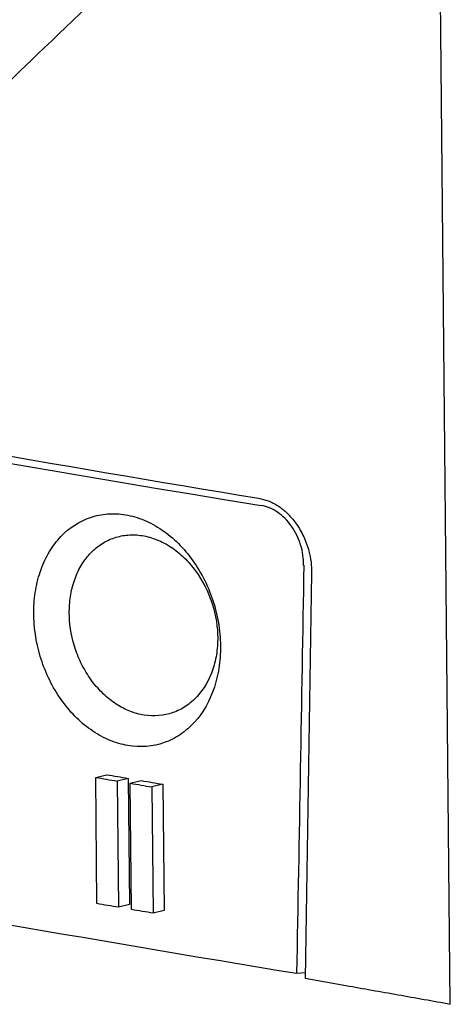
# Model space of a CAD drawing. Extents: x 89 to 1073, y 40 to 812.
# Tile 44 of 67: x 942 to 949, y 206 to 221. Entities that reach past the tile are written whole.
import ezdxf

# ---------------------------------------------------------------- set-up
doc = ezdxf.new("R2010")
doc.units = 0
doc.layers.get('0').update_dxf_attribs({"linetype": 'CONTINUOUS'})

msp = doc.modelspace()

# ---------------------------------------------------------------- linework, layer by layer
at = {"color": 7, "linetype": 'CONTINUOUS'}
for p, q in [((949.134, 205.77), (948.932, 226.813)), ((946.938, 212.595), (946.838, 206.177)), ((943.52, 209.362), (943.693, 209.404)), ((943.539, 207.363), (943.52, 209.362)), ((944.036, 209.346), (943.862, 209.303)), ((944.036, 209.346), (944.055, 207.347)), ((943.862, 209.303), (943.881, 207.305)), ((944.068, 209.268), (944.242, 209.311)), ((944.087, 207.27), (944.068, 209.268)), ((944.584, 209.253), (944.411, 209.21)), ((944.411, 209.21), (944.43, 207.211)), ((944.584, 209.253), (944.604, 207.254)), ((944.055, 207.347), (943.881, 207.305)), ((944.604, 207.254), (944.43, 207.211)), ((946.699, 206.26), (946.839, 206.274)), ((947.48, 206.062), (946.838, 206.177))]:
    msp.add_line(p, q, dxfattribs=at)
at = {"color": 7, "linetype": 'CONTINUOUS', "flags": 128}
for points in [[(943.52, 209.362), (943.563, 209.354), (943.605, 209.347), (943.648, 209.34), (943.691, 209.333), (943.733, 209.325), (943.776, 209.318), (943.819, 209.311), (943.862, 209.303)], [(943.693, 209.404), (943.736, 209.397), (943.779, 209.39), (943.822, 209.382), (943.864, 209.375), (943.907, 209.368), (943.95, 209.361), (943.993, 209.353), (944.036, 209.346)], [(944.068, 209.268), (944.111, 209.261), (944.153, 209.254), (944.196, 209.247), (944.239, 209.239), (944.282, 209.232), (944.325, 209.225), (944.368, 209.217), (944.411, 209.21)], [(944.242, 209.311), (944.284, 209.304), (944.327, 209.296), (944.37, 209.289), (944.413, 209.282), (944.456, 209.275), (944.499, 209.267), (944.542, 209.26), (944.584, 209.253)], [(943.881, 207.305), (943.838, 207.312), (943.795, 207.319), (943.753, 207.326), (943.71, 207.334), (943.667, 207.341), (943.624, 207.348), (943.582, 207.356), (943.539, 207.363)], [(944.43, 207.211), (944.387, 207.219), (944.344, 207.226), (944.301, 207.233), (944.258, 207.241), (944.216, 207.248), (944.173, 207.255), (944.13, 207.262), (944.087, 207.27)]]:
    msp.add_lwpolyline(points, dxfattribs=at)
at = {"color": 7, "linetype": 'CONTINUOUS'}
msp.add_arc((1018.463, 657.214), 449.407, 256.12825, 260.73932, dxfattribs=at)
msp.add_ellipse((1106.956, -530.225), major_axis=(110.964, 7302.986), ratio=0.02359, start_param=1.469247, end_param=1.470136, dxfattribs=at)
for points, knots in [([(906.089, 234.299), (906.286, 234.029), (906.676, 233.494), (907.261, 232.703), (907.835, 231.932), (908.399, 231.183), (908.952, 230.454), (909.752, 229.408), (910.809, 228.046), (912.131, 226.368), (913.057, 225.219), (913.594, 224.552), (913.783, 224.314), (914.042, 223.994), (914.359, 223.645), (914.685, 223.359), (914.999, 223.14), (915.3, 222.989), (915.605, 222.885), (916.108, 222.756), (917.125, 222.51), (918.966, 222.073), (921.485, 221.502), (924.388, 220.878), (927.368, 220.272), (929.659, 219.83), (931.21, 219.541), (931.99, 219.398), (932.774, 219.256), (933.423, 219.138), (933.951, 219.044), (934.299, 218.984), (934.572, 218.939), (934.826, 218.898), (935.111, 218.867), (935.469, 218.878), (935.818, 218.95), (936.151, 219.066), (936.452, 219.235), (936.737, 219.444), (937.139, 219.744), (937.861, 220.277), (938.878, 221.024), (940.101, 221.91), (941.387, 222.833), (942.786, 223.825), (944.323, 224.904), (945.394, 225.646), (945.944, 226.028)], [0, 0, 0, 0, 0.018997, 0.037515, 0.055554, 0.073115, 0.090198, 0.106803, 0.146756, 0.186151, 0.22499, 0.228085, 0.233011, 0.241636, 0.250556, 0.25944, 0.267273, 0.274472, 0.281789, 0.289859, 0.311843, 0.356859, 0.423779, 0.490739, 0.557548, 0.624621, 0.641361, 0.658117, 0.674869, 0.691622, 0.699446, 0.708374, 0.713697, 0.716705, 0.724372, 0.731764, 0.739691, 0.747769, 0.754931, 0.762354, 0.770707, 0.787445, 0.820306, 0.851703, 0.883551, 0.920183, 0.958998, 1, 1, 1, 1]), ([(938.426, 216.776), (938.627, 216.971), (939.124, 217.455), (940.018, 218.322), (941.207, 219.47), (942.696, 220.902), (944.492, 222.617), (946.598, 224.618), (948.12, 226.05), (948.932, 226.813)], [0, 0, 0, 0, 0.058567, 0.145234, 0.259998, 0.402855, 0.573806, 0.772851, 1, 1, 1, 1]), ([(910.59, 221.046), (915.941, 219.703), (921.595, 218.422), (933.45, 215.995), (939.652, 214.85), (946.099, 213.779)], [0, 0, 0, 0, 0.5, 0.5, 1, 1, 1, 1]), ([(910.386, 213.692), (915.847, 212.314), (921.622, 211.003), (930.719, 209.141), (933.821, 208.539), (940.158, 207.371), (943.395, 206.806), (946.699, 206.26)], [0, 0, 0, 0, 0.5, 0.5, 0.75, 0.75, 1, 1, 1, 1]), ([(946.099, 213.779), (946.125, 213.774), (946.175, 213.764), (946.249, 213.74), (946.321, 213.71), (946.39, 213.671), (946.457, 213.626), (946.521, 213.574), (946.582, 213.514), (946.641, 213.447), (946.725, 213.337), (946.821, 213.173), (946.895, 212.965), (946.934, 212.77), (946.937, 212.653), (946.938, 212.595)], [0, 0, 0, 0, 0.057811, 0.114036, 0.169095, 0.223438, 0.277531, 0.331847, 0.386854, 0.443001, 0.500711, 0.643799, 0.786967, 0.89356, 1, 1, 1, 1]), ([(944.03, 209.865), (943.935, 209.882), (943.84, 209.909), (943.655, 209.986), (943.562, 210.035), (943.386, 210.154), (943.302, 210.222), (943.142, 210.377), (943.066, 210.465), (942.929, 210.652), (942.867, 210.752), (942.757, 210.964), (942.709, 211.076), (942.593, 211.418), (942.548, 211.661), (942.537, 212.014), (942.543, 212.133), (942.573, 212.36), (942.596, 212.469), (942.661, 212.677), (942.702, 212.777), (942.8, 212.96), (942.856, 213.043), (943.048, 213.27), (943.201, 213.383), (943.459, 213.488), (943.547, 213.512), (943.73, 213.537), (943.824, 213.539), (943.92, 213.529)], [0, 0, 0, 0, 0.0625, 0.0625, 0.125, 0.125, 0.1875, 0.1875, 0.25, 0.25, 0.3125, 0.3125, 0.375, 0.375, 0.5, 0.5, 0.5625, 0.5625, 0.625, 0.625, 0.6875, 0.6875, 0.75, 0.75, 0.875, 0.875, 0.9375, 0.9375, 1, 1, 1, 1]), ([(943.92, 213.529), (944.019, 213.518), (944.116, 213.495), (944.31, 213.427), (944.407, 213.38), (944.593, 213.267), (944.681, 213.2), (944.851, 213.046), (944.932, 212.958), (945.151, 212.675), (945.272, 212.453), (945.397, 212.102), (945.43, 211.98), (945.477, 211.734), (945.491, 211.612), (945.498, 211.368), (945.492, 211.246), (945.46, 211.012), (945.435, 210.9), (945.329, 210.576), (945.222, 210.387), (945.017, 210.161), (944.942, 210.096), (944.781, 209.987), (944.694, 209.943), (944.424, 209.848), (944.228, 209.832), (944.03, 209.865)], [0, 0, 0, 0, 0.0625, 0.0625, 0.125, 0.125, 0.1875, 0.1875, 0.25, 0.25, 0.375, 0.375, 0.4375, 0.4375, 0.5, 0.5, 0.5625, 0.5625, 0.625, 0.625, 0.75, 0.75, 0.8125, 0.8125, 0.875, 0.875, 1, 1, 1, 1]), ([(946.812, 212.716), (946.814, 212.825), (946.798, 212.936), (946.732, 213.15), (946.682, 213.251), (946.557, 213.427), (946.482, 213.502), (946.319, 213.613), (946.23, 213.65), (946.141, 213.665)], [0, 0, 0, 0, 0.25, 0.25, 0.5, 0.5, 0.75, 0.75, 1, 1, 1, 1]), ([(944.286, 210.347), (944.21, 210.36), (944.135, 210.38), (943.987, 210.439), (943.914, 210.477), (943.774, 210.568), (943.707, 210.621), (943.581, 210.741), (943.52, 210.809), (943.411, 210.953), (943.362, 211.031), (943.275, 211.195), (943.237, 211.282), (943.144, 211.548), (943.109, 211.737), (943.1, 212.012), (943.105, 212.104), (943.128, 212.281), (943.147, 212.366), (943.198, 212.528), (943.231, 212.607), (943.309, 212.75), (943.354, 212.815), (943.455, 212.932), (943.512, 212.984), (943.632, 213.072), (943.696, 213.108), (943.832, 213.163), (943.903, 213.182), (944.048, 213.202), (944.123, 213.204), (944.198, 213.196)], [0, 0, 0, 0, 0.0625, 0.0625, 0.125, 0.125, 0.1875, 0.1875, 0.25, 0.25, 0.3125, 0.3125, 0.375, 0.375, 0.5, 0.5, 0.5625, 0.5625, 0.625, 0.625, 0.6875, 0.6875, 0.75, 0.75, 0.8125, 0.8125, 0.875, 0.875, 0.9375, 0.9375, 1, 1, 1, 1]), ([(944.198, 213.196), (944.277, 213.188), (944.354, 213.171), (944.508, 213.119), (944.585, 213.084), (944.733, 212.996), (944.803, 212.944), (944.938, 212.825), (945.002, 212.758), (945.176, 212.539), (945.273, 212.367), (945.406, 212.003), (945.444, 211.808), (945.454, 211.523), (945.448, 211.428), (945.423, 211.246), (945.403, 211.159), (945.318, 210.907), (945.233, 210.759), (945.07, 210.582), (945.01, 210.531), (944.882, 210.445), (944.813, 210.411), (944.598, 210.336), (944.443, 210.322), (944.286, 210.347)], [0, 0, 0, 0, 0.0625, 0.0625, 0.125, 0.125, 0.1875, 0.1875, 0.25, 0.25, 0.375, 0.375, 0.5, 0.5, 0.5625, 0.5625, 0.625, 0.625, 0.75, 0.75, 0.8125, 0.8125, 0.875, 0.875, 1, 1, 1, 1]), ([(949.134, 205.769), (948.858, 205.818), (948.305, 205.916), (947.755, 206.013), (947.48, 206.062)], [0, 0, 0, 0, 0.5, 1, 1, 1, 1])]:
    msp.add_open_spline(points, degree=3, knots=knots, dxfattribs=at)

doc.saveas('drawing.dxf')
